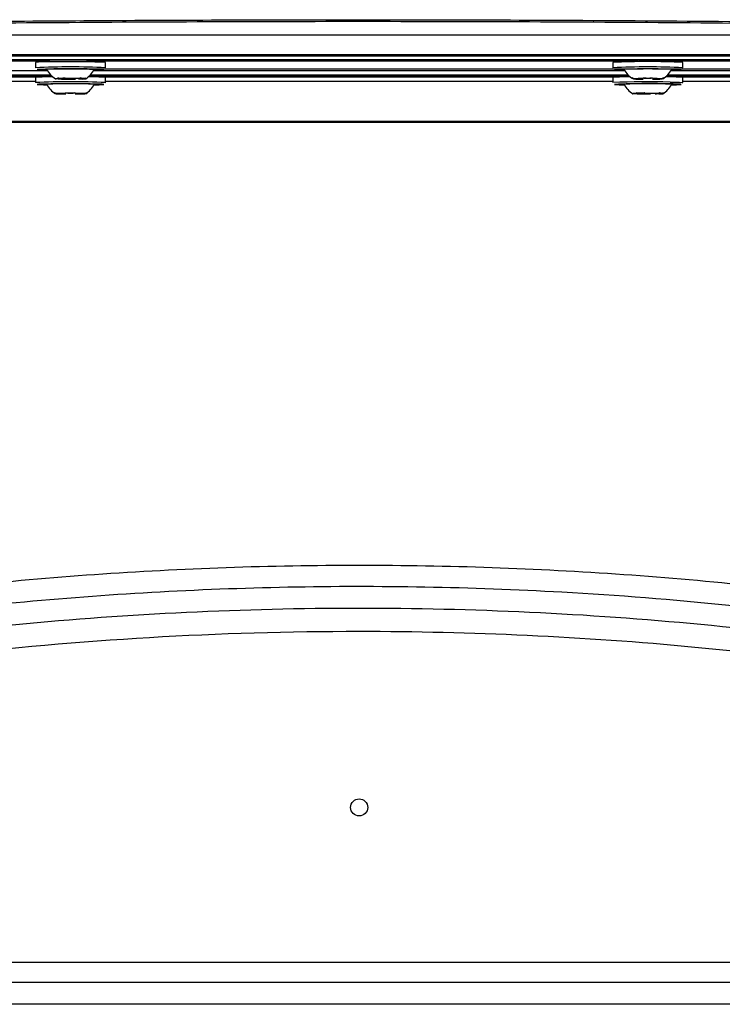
# Model space of a CAD drawing. Header units: millimetres. Extents: x -0.66 to 0.91, y -0.4 to 0.64.
# Tile 17 of 241: x 0.05 to 0.13, y -0.14 to -0.02. Entities that reach past the tile are written whole.
import ezdxf

# ---------------------------------------------------------------- set-up
doc = ezdxf.new("R2010")
doc.units = ezdxf.units.MM
doc.layers.add('FORMAT', color=7, linetype='Continuous')

msp = doc.modelspace()

# ---------------------------------------------------------------- linework, layer by layer
at = {"layer": 'FORMAT', "color": 7, "linetype": 'Continuous', "lineweight": 25}
for p, q in [((-0.008394, -0.026133), (0.185535, -0.026133)), ((0.088571, -0.028557), (-0.016118, -0.028557)), ((-0.013275, -0.028339), (0.190417, -0.028339)), ((0.19326, -0.028557), (0.088571, -0.028557)), ((0.183571, -0.028967), (-0.006429, -0.028967)), ((0.183571, -0.028976), (-0.006429, -0.028976)), ((0.05373, -0.029112), (-0.002186, -0.029112)), ((0.052121, -0.029249), (0.052121, -0.029849)), ((0.053719, -0.029193), (0.053471, -0.029197)), ((0.053835, -0.028996), (0.053624, -0.028999)), ((0.120036, -0.029112), (0.057875, -0.029112)), ((0.057888, -0.029022), (0.057889, -0.029045)), ((0.060021, -0.029849), (0.060021, -0.029249)), ((0.117121, -0.029249), (0.117121, -0.029849)), ((0.179327, -0.029112), (0.122106, -0.029112)), ((0.125021, -0.029849), (0.124981, -0.029858)), ((0.125021, -0.029849), (0.125021, -0.029249)), ((-0.002979, -0.030792), (0.053996, -0.030792)), ((0.054008, -0.030802), (-0.002979, -0.030802)), ((-0.002979, -0.03088), (0.052888, -0.03088)), ((-0.002186, -0.030142), (0.053461, -0.030142)), ((-0.002186, -0.030657), (0.053836, -0.030657)), ((0.052121, -0.030921), (0.052121, -0.03152)), ((0.054598, -0.030983), (0.054687, -0.031083)), ((0.055515, -0.031073), (0.055426, -0.030972)), ((0.057192, -0.030976), (0.057072, -0.031077)), ((0.057686, -0.031091), (0.057806, -0.030991)), ((0.119008, -0.030802), (0.058133, -0.030802)), ((0.058145, -0.030792), (0.118996, -0.030792)), ((0.058306, -0.030657), (0.118836, -0.030657)), ((0.058519, -0.029969), (0.120556, -0.029969)), ((0.05868, -0.030142), (0.118461, -0.030142)), ((0.058752, -0.030094), (0.059246, -0.030083)), ((0.059253, -0.03088), (0.117888, -0.03088)), ((0.060021, -0.03152), (0.060021, -0.030921)), ((0.117121, -0.030921), (0.117121, -0.03152)), ((0.119442, -0.031092), (0.119293, -0.030993)), ((0.120556, -0.030971), (0.120556, -0.031072)), ((0.121586, -0.029969), (0.163482, -0.029969)), ((0.121586, -0.031072), (0.121586, -0.030971)), ((0.122849, -0.030993), (0.122699, -0.031092)), ((0.180121, -0.030802), (0.123133, -0.030802)), ((0.123145, -0.030792), (0.180121, -0.030792)), ((0.123306, -0.030657), (0.179327, -0.030657)), ((0.12368, -0.030142), (0.179327, -0.030142)), ((0.124253, -0.03088), (0.180121, -0.03088)), ((0.125021, -0.03152), (0.125021, -0.030921)), ((0.052121, -0.03138), (-0.005257, -0.03138)), ((0.055104, -0.031102), (0.054456, -0.031111)), ((0.054687, -0.031083), (0.055168, -0.031095)), ((0.055069, -0.031125), (0.055717, -0.031117)), ((0.055995, -0.031084), (0.055515, -0.031073)), ((0.056146, -0.031118), (0.056627, -0.031129)), ((0.057072, -0.031077), (0.056424, -0.031085)), ((0.057454, -0.031118), (0.056973, -0.031107)), ((0.057037, -0.031099), (0.057686, -0.031091)), ((0.060021, -0.03152), (0.059981, -0.03153)), ((0.117121, -0.03138), (0.060021, -0.03138)), ((0.120249, -0.031092), (0.119442, -0.031092)), ((0.119442, -0.03111), (0.120249, -0.03111)), ((0.122699, -0.031092), (0.121892, -0.031092)), ((0.121892, -0.03111), (0.122699, -0.03111)), ((0.124365, -0.031689), (0.124521, -0.031695)), ((0.124548, -0.031488), (0.124645, -0.031491)), ((0.182401, -0.03138), (0.125021, -0.03138)), ((0.054442, -0.032764), (0.054293, -0.032665)), ((0.055249, -0.032764), (0.054442, -0.032764)), ((0.054442, -0.032782), (0.055249, -0.032782)), ((0.055556, -0.032643), (0.055556, -0.032744)), ((0.056586, -0.032744), (0.056586, -0.032643)), ((0.057699, -0.032764), (0.056892, -0.032764)), ((0.056892, -0.032782), (0.057699, -0.032782)), ((0.057849, -0.032665), (0.057699, -0.032764)), ((0.120103, -0.032772), (0.119393, -0.032778)), ((0.119774, -0.032651), (0.119845, -0.032752)), ((0.119845, -0.032752), (0.120228, -0.032764)), ((0.119881, -0.032794), (0.120592, -0.032787)), ((0.120751, -0.032743), (0.12068, -0.032642)), ((0.121134, -0.032756), (0.120751, -0.032743)), ((0.121007, -0.03279), (0.12139, -0.032802)), ((0.12226, -0.032751), (0.121549, -0.032758)), ((0.122297, -0.032793), (0.121914, -0.032781)), ((0.122038, -0.032774), (0.122749, -0.032767)), ((0.122391, -0.032651), (0.12226, -0.032751)), ((0.122749, -0.032767), (0.12288, -0.032667)), ((0.203614, -0.03602), (-0.026473, -0.03602)), ((0.203483, -0.035889), (-0.026342, -0.035889)), ((-0.010457, -0.130626), (0.187599, -0.130626)), ((-0.013275, -0.132892), (0.190417, -0.132892)), ((0.088571, -0.135383), (-0.016118, -0.135383)), ((0.19326, -0.135383), (0.088571, -0.135383))]:
    msp.add_line(p, q, dxfattribs=at)
at = {"layer": 'FORMAT', "color": 7, "linetype": 'Continuous', "lineweight": 25, "flags": 128}
for points in [[(0.05514, -0.029182), (0.054759, -0.029184), (0.053719, -0.029193)], [(0.124821, -0.030049), (0.124637, -0.030028), (0.124104, -0.03001), (0.123275, -0.029996), (0.122229, -0.029986), (0.121071, -0.029983), (0.119912, -0.029986), (0.118866, -0.029996), (0.118037, -0.03001), (0.117504, -0.030028), (0.117321, -0.030049), (0.117504, -0.030069), (0.118037, -0.030087), (0.118387, -0.030094)], [(0.059821, -0.03172), (0.059637, -0.0317), (0.059104, -0.031682), (0.058275, -0.031667), (0.057229, -0.031658), (0.056071, -0.031655), (0.054912, -0.031658), (0.053866, -0.031667), (0.053037, -0.031682), (0.052504, -0.0317), (0.052321, -0.03172), (0.052504, -0.031741), (0.053037, -0.031759), (0.053387, -0.031766)], [(0.054687, -0.031083), (0.054577, -0.031086), (0.054489, -0.03109), (0.054423, -0.031093), (0.054381, -0.031096), (0.054363, -0.0311), (0.05437, -0.031104), (0.054401, -0.031107), (0.054456, -0.031111)], [(0.055168, -0.031095), (0.055149, -0.031096), (0.055134, -0.031096), (0.055121, -0.031097), (0.055112, -0.031098), (0.055105, -0.031099), (0.055102, -0.0311), (0.055102, -0.031101), (0.055104, -0.031102)], [(0.056973, -0.031107), (0.056992, -0.031106), (0.057007, -0.031105), (0.05702, -0.031104), (0.057029, -0.031103), (0.057036, -0.031102), (0.057039, -0.031101), (0.05704, -0.0311), (0.057037, -0.031099)], [(0.057454, -0.031118), (0.057564, -0.031115), (0.057652, -0.031112), (0.057718, -0.031109), (0.05776, -0.031105), (0.057778, -0.031102), (0.057772, -0.031098), (0.057741, -0.031095), (0.057686, -0.031091)], [(0.123577, -0.031467), (0.123841, -0.031471), (0.124548, -0.031488)], [(0.12482, -0.031721), (0.12476, -0.031709), (0.124372, -0.031689)], [(0.124645, -0.031491), (0.124946, -0.031507), (0.125021, -0.03152)], [(0.119845, -0.032752), (0.119711, -0.032755), (0.119597, -0.032758), (0.119505, -0.032761), (0.119434, -0.032764), (0.119388, -0.032768), (0.119365, -0.032771), (0.119367, -0.032775), (0.119393, -0.032778)], [(0.122297, -0.032793), (0.12243, -0.032791), (0.122544, -0.032788), (0.122637, -0.032785), (0.122707, -0.032781), (0.122754, -0.032778), (0.122776, -0.032774), (0.122775, -0.032771), (0.122749, -0.032767)]]:
    msp.add_lwpolyline(points, dxfattribs=at)
at = {"layer": 'FORMAT', "color": 7, "linetype": 'Continuous', "lineweight": 25}
msp.add_circle((0.08857, -0.113195), 0.0009651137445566, dxfattribs=at)
for centre, radius, start, end in [((0.05317, -0.038965), 0.009772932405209, 88.236755, 96.165568), ((0.056071, -0.114068), 0.0843122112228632, 87.314728, 92.685272), ((0.05646, -0.110829), 0.0816581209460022, 87.500917, 90.92606), ((0.121071, -0.113746), 0.0845892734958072, 87.32353, 92.67647), ((0.121071, -0.114346), 0.0845892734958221, 87.32353, 92.67647), ((0.121075, -0.107276), 0.0783177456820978, 87.258728, 92.747629), ((0.053852, -0.055779), 0.0249188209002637, 89.516612, 93.985183), ((0.056076, -0.10771), 0.0777517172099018, 87.239784, 92.76867), ((0.053584, -0.045459), 0.0147927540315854, 89.108015, 94.900312), ((0.053206, -0.021936), 0.0081606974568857, 263.771841, 271.416598), ((0.054219, -0.038053), 0.0080466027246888, 88.152514, 95.868604), ((0.056046, -0.093661), 0.063668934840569, 87.570278, 91.411564), ((0.058515, -0.048605), 0.0177488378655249, 85.132644, 91.340435), ((0.058556, -0.045679), 0.0150120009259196, 85.166927, 90.842763), ((0.058822, -0.019172), 0.0109218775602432, 269.714967, 275.246169), ((0.118743, -0.052203), 0.0213439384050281, 89.142471, 94.35952), ((0.118574, -0.045346), 0.0146794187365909, 89.098735, 94.898515), ((0.121067, -0.0778), 0.0478259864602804, 86.788944, 93.201471), ((0.123334, -0.054341), 0.0234807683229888, 85.881094, 90.610979), ((0.12349, -0.047622), 0.0169550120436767, 85.500107, 90.572081), ((0.123798, -0.018679), 0.0114154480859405, 269.764485, 275.137425), ((0.056071, -0.116017), 0.0845892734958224, 87.32353, 92.67647), ((0.056067, -0.079472), 0.0478259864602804, 86.788944, 93.201471), ((0.056077, 0.057251), 0.0883821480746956, 269.346372, 270.356213), ((0.056064, -0.119453), 0.0883821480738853, 89.346372, 90.356213), ((0.056069, 0.021827), 0.052945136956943, 269.619512, 270.083072), ((0.056072, -0.084029), 0.0529451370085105, 89.619512, 90.083072), ((0.058798, -0.020351), 0.0114154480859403, 269.764485, 275.137425), ((0.121196, -0.134147), 0.1027077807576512, 88.671535, 92.274049), ((0.118182, -0.023811), 0.0079573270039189, 263.785176, 271.370848), ((0.121258, -0.12244), 0.0908042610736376, 88.035301, 92.485208), ((0.12107, -0.086686), 0.0550297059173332, 87.213071, 92.785312), ((0.120535, -0.061798), 0.0307252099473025, 89.961338, 92.038357), ((0.120535, -0.000404), 0.0307252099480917, 267.961643, 270.038662), ((0.120737, -0.050236), 0.0191503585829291, 90.541676, 91.45802), ((0.120737, -0.011966), 0.0191503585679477, 268.54198, 269.458324), ((0.121606, -0.061798), 0.0307252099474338, 87.961643, 90.038662), ((0.121606, -0.000404), 0.0307252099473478, 269.961338, 272.038357), ((0.121405, -0.050236), 0.019150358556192, 88.54198, 89.458324), ((0.121405, -0.011966), 0.0191503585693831, 270.541676, 271.45802), ((0.123802, -0.020109), 0.0116570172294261, 269.832837, 275.013269), ((0.055535, -0.06347), 0.0307252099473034, 89.961338, 92.038357), ((0.055535, -0.002076), 0.0307252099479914, 267.961643, 270.038662), ((0.055737, -0.051908), 0.0191503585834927, 90.541676, 91.45802), ((0.055737, -0.013638), 0.0191503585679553, 268.54198, 269.458324), ((0.056606, -0.06347), 0.0307252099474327, 87.961643, 90.038662), ((0.056606, -0.002076), 0.0307252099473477, 269.961338, 272.038357), ((0.056405, -0.051908), 0.0191503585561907, 88.54198, 89.458324), ((0.056405, -0.013638), 0.0191503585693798, 270.541676, 271.45802), ((0.121054, 0.047218), 0.0800205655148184, 269.160413, 270.240651), ((0.120232, -0.033911), 0.0011463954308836, 90.223473, 96.446756), ((0.121051, 0.015275), 0.0480641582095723, 269.453255, 269.947809), ((0.121087, -0.112763), 0.0800205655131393, 89.160413, 90.240651), ((0.121091, -0.08082), 0.048064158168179, 89.453255, 89.947809), ((0.121909, -0.031635), 0.0011463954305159, 270.223473, 276.446756)]:
    msp.add_arc(centre, radius, start, end, dxfattribs=at)
for points, knots in [([(-0.0091379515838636, -0.0254728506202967), (-0.0042821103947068, -0.0253730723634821), (0.005429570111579, -0.0251735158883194), (0.0201549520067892, -0.0249332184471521), (0.0349893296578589, -0.0247365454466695), (0.0500192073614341, -0.0245873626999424), (0.0652189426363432, -0.0244861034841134), (0.0805757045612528, -0.024434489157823), (0.095980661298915, -0.0244334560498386), (0.1125419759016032, -0.0244871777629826), (0.1302221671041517, -0.024609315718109), (0.1489981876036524, -0.0248171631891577), (0.1677264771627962, -0.0250965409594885), (0.1800904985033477, -0.0253473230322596), (0.1862792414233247, -0.0254728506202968)], [0, 0, 0, 0, 0.0758394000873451, 0.1516787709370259, 0.2276845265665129, 0.3039225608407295, 0.3816002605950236, 0.4593883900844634, 0.5375112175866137, 0.6157464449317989, 0.7112905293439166, 0.807040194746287, 0.9034150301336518, 1, 1, 1, 1]), ([(0.1842509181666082, -0.0256538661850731), (0.1779607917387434, -0.0255285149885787), (0.165386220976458, -0.0252779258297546), (0.1462870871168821, -0.0250020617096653), (0.1270769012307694, -0.0248003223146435), (0.1077710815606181, -0.0246802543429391), (0.0884432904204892, -0.0246405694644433), (0.0691338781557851, -0.0246813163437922), (0.0498841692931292, -0.0248019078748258), (0.0307326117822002, -0.025003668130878), (0.0116943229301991, -0.0252790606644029), (-0.0008397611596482, -0.0255288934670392), (-0.0071096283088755, -0.0256538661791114)], [0, 0, 0, 0, 0.1001895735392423, 0.2002886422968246, 0.300487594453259, 0.4005991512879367, 0.5007520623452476, 0.6006251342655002, 0.7004567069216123, 0.8003539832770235, 0.9001319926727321, 1, 1, 1, 1]), ([(0.0553722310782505, -0.0289849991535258), (0.0551547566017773, -0.028985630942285), (0.0545979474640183, -0.0289872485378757), (0.0541240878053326, -0.0289927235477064), (0.0538353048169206, -0.0289960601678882)], [0, 0, 0, 0, 0.3905727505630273, 0.9999999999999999, 0.9999999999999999, 0.9999999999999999, 0.9999999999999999]), ([(0.0533957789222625, -0.0300489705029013), (0.0535234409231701, -0.030255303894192), (0.0537787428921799, -0.0306679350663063), (0.054168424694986, -0.0309570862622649), (0.054363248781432, -0.0311016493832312)], [0, 0, 0, 0, 0.5000431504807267, 1, 1, 1, 1]), ([(0.0545982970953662, -0.0309825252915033), (0.0546683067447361, -0.0309931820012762), (0.0548088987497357, -0.0310145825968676), (0.0550201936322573, -0.0310179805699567), (0.0552261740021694, -0.031005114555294), (0.0553591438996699, -0.030982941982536), (0.0554258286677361, -0.030971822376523)], [0, 0, 0, 0, 0.2677112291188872, 0.5376124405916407, 0.7681113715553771, 1, 1, 1, 1]), ([(0.0571924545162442, -0.0309764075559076), (0.0572515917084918, -0.03098931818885), (0.0573703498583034, -0.0310152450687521), (0.0575307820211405, -0.0310251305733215), (0.057677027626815, -0.0310184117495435), (0.0577627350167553, -0.0310000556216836), (0.0578057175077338, -0.0309908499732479)], [0, 0, 0, 0, 0.2677112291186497, 0.5376124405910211, 0.7681113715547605, 1, 1, 1, 1]), ([(0.0577781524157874, -0.0311015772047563), (0.0579729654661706, -0.0309570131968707), (0.0583626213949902, -0.0306678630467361), (0.0586178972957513, -0.0302552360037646), (0.0587455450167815, -0.030048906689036)], [0, 0, 0, 0, 0.4999617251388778, 1, 1, 1, 1]), ([(0.118395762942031, -0.030048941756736), (0.1185234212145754, -0.0302552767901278), (0.1187787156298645, -0.0306679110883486), (0.119168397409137, -0.0309570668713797), (0.1193632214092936, -0.0311016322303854)], [0, 0, 0, 0, 0.5000433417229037, 1, 1, 1, 1]), ([(0.1192927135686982, -0.0310110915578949), (0.119286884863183, -0.0310211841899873), (0.1192751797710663, -0.0310414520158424), (0.1192720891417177, -0.0310430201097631), (0.11927723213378, -0.0310282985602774), (0.119287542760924, -0.0310048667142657), (0.1192927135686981, -0.0309931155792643)], [0, 0, 0, 0, 0.2677112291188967, 0.5376124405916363, 0.7681113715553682, 1, 1, 1, 1]), ([(0.1205556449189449, -0.0309710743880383), (0.1206471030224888, -0.0309826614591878), (0.1208307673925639, -0.0310059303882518), (0.1210960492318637, -0.0310120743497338), (0.1213486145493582, -0.0310018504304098), (0.1215064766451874, -0.0309813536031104), (0.1215856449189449, -0.030971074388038)], [0, 0, 0, 0, 0.2677112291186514, 0.5376124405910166, 0.7681113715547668, 1, 1, 1, 1]), ([(0.1215856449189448, -0.0310331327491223), (0.1214941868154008, -0.0310449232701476), (0.1213105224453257, -0.0310686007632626), (0.1210452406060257, -0.0310748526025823), (0.1207926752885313, -0.0310644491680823), (0.1206348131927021, -0.0310435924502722), (0.1205556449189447, -0.0310331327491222)], [0, 0, 0, 0, 0.267711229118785, 0.5376124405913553, 0.7681113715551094, 0.9999999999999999, 0.9999999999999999, 0.9999999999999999, 0.9999999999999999]), ([(0.1227780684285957, -0.0311016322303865), (0.1229728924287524, -0.0309570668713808), (0.123362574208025, -0.0306679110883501), (0.1236178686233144, -0.0302552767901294), (0.1237455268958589, -0.0300489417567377)], [0, 0, 0, 0, 0.499956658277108, 1, 1, 1, 1]), ([(0.1228485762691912, -0.0309931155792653), (0.1228544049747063, -0.0310064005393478), (0.1228661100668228, -0.031033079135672), (0.1228692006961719, -0.0310439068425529), (0.1228640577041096, -0.0310380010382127), (0.1228537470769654, -0.0310200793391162), (0.1228485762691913, -0.0310110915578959)], [0, 0, 0, 0, 0.2677112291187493, 0.5376124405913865, 0.7681113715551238, 1, 1, 1, 1]), ([(0.0533957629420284, -0.0317208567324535), (0.0535234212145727, -0.0319271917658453), (0.0537787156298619, -0.032339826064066), (0.0541683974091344, -0.0326289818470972), (0.0543632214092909, -0.0327735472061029)], [0, 0, 0, 0, 0.5000433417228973, 0.9999999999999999, 0.9999999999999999, 0.9999999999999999, 0.9999999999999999]), ([(0.0577780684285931, -0.0327735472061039), (0.0579728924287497, -0.0326289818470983), (0.0583625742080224, -0.0323398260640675), (0.0586178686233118, -0.0319271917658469), (0.0587455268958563, -0.0317208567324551)], [0, 0, 0, 0, 0.499956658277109, 1, 1, 1, 1]), ([(0.1183957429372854, -0.031720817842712), (0.1185233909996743, -0.0319271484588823), (0.1187786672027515, -0.0323397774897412), (0.119168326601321, -0.0326289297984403), (0.1193631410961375, -0.0327734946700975)], [0, 0, 0, 0, 0.500039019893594, 1, 1, 1, 1]), ([(0.1227780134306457, -0.0327735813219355), (0.1229728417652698, -0.0326290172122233), (0.1233625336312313, -0.0323398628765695), (0.1236178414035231, -0.031927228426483), (0.1237455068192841, -0.0317208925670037)], [0, 0, 0, 0, 0.4999548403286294, 1, 1, 1, 1]), ([(0.1234945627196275, -0.0316707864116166), (0.1237391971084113, -0.0316748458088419), (0.1240756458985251, -0.0316804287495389), (0.1243030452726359, -0.0316873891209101), (0.1243651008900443, -0.0316892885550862)], [0, 0, 0, 0, 0.7271073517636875, 1, 1, 1, 1]), ([(0.0542927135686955, -0.0326830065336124), (0.0542868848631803, -0.0326930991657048), (0.0542751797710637, -0.0327133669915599), (0.054272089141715, -0.0327149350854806), (0.0542772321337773, -0.0327002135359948), (0.0542875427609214, -0.0326767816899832), (0.0542927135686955, -0.0326650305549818)], [0, 0, 0, 0, 0.2677112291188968, 0.5376124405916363, 0.7681113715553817, 1, 1, 1, 1]), ([(0.0555556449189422, -0.0326429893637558), (0.0556471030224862, -0.0326545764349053), (0.0558307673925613, -0.0326778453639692), (0.056096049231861, -0.0326839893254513), (0.0563486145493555, -0.0326737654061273), (0.0565064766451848, -0.0326532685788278), (0.0565856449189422, -0.0326429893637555)], [0, 0, 0, 0, 0.2677112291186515, 0.5376124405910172, 0.7681113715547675, 1, 1, 1, 1]), ([(0.0565856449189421, -0.0327050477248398), (0.0564941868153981, -0.0327168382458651), (0.056310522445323, -0.03274051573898), (0.056045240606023, -0.0327467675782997), (0.0557926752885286, -0.0327363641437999), (0.0556348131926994, -0.0327155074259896), (0.055555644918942, -0.0327050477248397)], [0, 0, 0, 0, 0.2677112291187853, 0.5376124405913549, 0.7681113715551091, 1, 1, 1, 1]), ([(0.0578485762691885, -0.0326650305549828), (0.0578544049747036, -0.0326783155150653), (0.0578661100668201, -0.0327049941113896), (0.0578692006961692, -0.0327158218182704), (0.0578640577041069, -0.0327099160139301), (0.0578537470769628, -0.0326919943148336), (0.0578485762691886, -0.0326830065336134)], [0, 0, 0, 0, 0.2677112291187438, 0.537612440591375, 0.7681113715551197, 1, 1, 1, 1]), ([(0.1197736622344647, -0.0326509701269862), (0.1198514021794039, -0.0326618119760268), (0.1200075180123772, -0.0326835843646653), (0.1202395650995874, -0.0326875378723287), (0.1204643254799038, -0.0326752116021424), (0.1206081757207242, -0.0326533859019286), (0.1206803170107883, -0.0326424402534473)], [0, 0, 0, 0, 0.2677112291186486, 0.5376124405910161, 0.7681113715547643, 1, 1, 1, 1]), ([(0.1223912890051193, -0.0326513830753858), (0.1224398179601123, -0.0326644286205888), (0.122537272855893, -0.0326906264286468), (0.1226658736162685, -0.0327008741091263), (0.1227811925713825, -0.0326944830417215), (0.1228470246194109, -0.0326763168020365), (0.1228800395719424, -0.0326672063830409)], [0, 0, 0, 0, 0.267711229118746, 0.5376124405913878, 0.7681113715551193, 1, 1, 1, 1]), ([(0.0013910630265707, -0.095024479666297), (0.0052806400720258, -0.0942251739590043), (0.013067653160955, -0.0926249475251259), (0.0241608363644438, -0.0907782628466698), (0.0345199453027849, -0.0893139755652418), (0.0457480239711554, -0.087996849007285), (0.0587687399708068, -0.0868510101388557), (0.0736175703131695, -0.0860688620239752), (0.0885676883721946, -0.0858076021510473), (0.103520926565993, -0.0860689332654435), (0.1183854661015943, -0.0868513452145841), (0.1323269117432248, -0.0880788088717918), (0.1453405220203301, -0.0896505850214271), (0.1565331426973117, -0.0913453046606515), (0.1666757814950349, -0.0931409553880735), (0.1727326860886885, -0.0943981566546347), (0.175750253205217, -0.09502449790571)], [0, 0, 0, 0, 0.0699127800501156, 0.1399668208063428, 0.1948752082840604, 0.2497295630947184, 0.3328600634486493, 0.4162129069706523, 0.4999945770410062, 0.5837421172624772, 0.6671481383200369, 0.7505214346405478, 0.8207359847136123, 0.8909853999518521, 0.9456886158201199, 1, 1, 1, 1]), ([(-0.0091379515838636, -0.1001282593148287), (-0.0042853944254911, -0.0989884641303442), (0.0054299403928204, -0.0967064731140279), (0.0201554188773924, -0.0939602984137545), (0.0349930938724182, -0.0917117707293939), (0.0500192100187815, -0.0900071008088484), (0.0652189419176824, -0.0888496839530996), (0.0805757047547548, -0.0882597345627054), (0.0959806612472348, -0.0882479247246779), (0.1125419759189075, -0.0888619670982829), (0.1302221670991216, -0.0902580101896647), (0.1489981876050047, -0.0926337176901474), (0.1677264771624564, -0.0958270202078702), (0.1800904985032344, -0.0986934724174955), (0.1862792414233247, -0.1001282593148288)], [0, 0, 0, 0, 0.0757884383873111, 0.1517365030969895, 0.2276845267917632, 0.3039225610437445, 0.3816002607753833, 0.4593883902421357, 0.5375112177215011, 0.6157464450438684, 0.7112905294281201, 0.8070401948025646, 0.9034150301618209, 0.9999999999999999, 0.9999999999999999, 0.9999999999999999, 0.9999999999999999]), ([(0.1842509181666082, -0.1021972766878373), (0.1779607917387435, -0.1007645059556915), (0.1653862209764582, -0.0979002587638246), (0.1462870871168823, -0.0947471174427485), (0.1270769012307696, -0.0924412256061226), (0.1077710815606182, -0.0910688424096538), (0.0884432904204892, -0.0906152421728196), (0.069133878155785, -0.0910809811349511), (0.049884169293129, -0.0924593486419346), (0.0307326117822, -0.0947654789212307), (0.011694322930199, -0.0979132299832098), (-0.0008397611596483, -0.1007688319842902), (-0.0071096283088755, -0.1021972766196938)], [0, 0, 0, 0, 0.1001895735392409, 0.2002886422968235, 0.3004875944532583, 0.4005991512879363, 0.5007520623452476, 0.6006251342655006, 0.7004567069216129, 0.8003539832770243, 0.9001319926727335, 1, 1, 1, 1]), ([(0.1822555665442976, -0.1044022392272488), (0.1761126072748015, -0.1030246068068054), (0.1638314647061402, -0.1002704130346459), (0.1451758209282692, -0.0972338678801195), (0.1263956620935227, -0.0950081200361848), (0.1075052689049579, -0.0936788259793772), (0.0870110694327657, -0.0931993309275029), (0.0649517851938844, -0.0938385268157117), (0.0414097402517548, -0.0959329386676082), (0.0179899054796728, -0.0993034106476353), (0.0025879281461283, -0.1027024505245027), (-0.0051142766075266, -0.104402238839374)], [0, 0, 0, 0, 0.099884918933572, 0.199692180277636, 0.2997481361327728, 0.3998673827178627, 0.5000302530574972, 0.6248919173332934, 0.7497800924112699, 0.8748702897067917, 0.9999999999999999, 0.9999999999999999, 0.9999999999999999, 0.9999999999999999])]:
    msp.add_open_spline(points, degree=3, knots=knots, dxfattribs=at)

doc.saveas('drawing.dxf')
